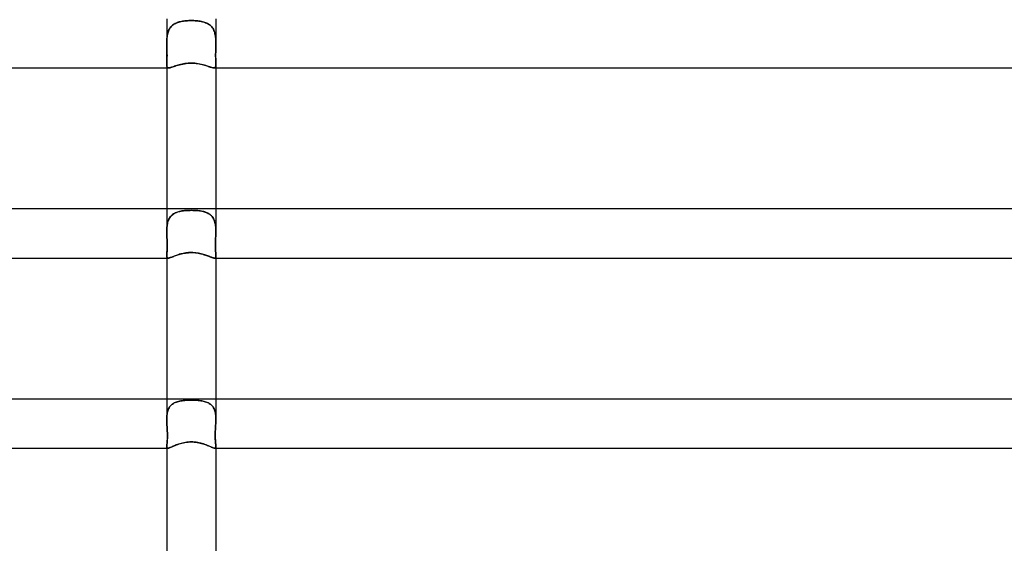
# Model space of a CAD drawing. Header units: millimetres. Extents: x -485 to 485, y -2 to 310.
# Tile 50 of 82: x -14 to 66, y 225 to 267. Entities that reach past the tile are written whole.
import ezdxf

# ---------------------------------------------------------------- set-up
doc = ezdxf.new("R2010")
doc.units = ezdxf.units.MM
doc.layers.add('HIDDEN', color=7, linetype='Continuous')
doc.layers.add('THICK', color=7, linetype='Continuous')

msp = doc.modelspace()

# ---------------------------------------------------------------- linework, layer by layer
at = {"layer": 'HIDDEN'}
for p, q in [((-2, 267.5), (-2, 265.512)), ((2, 267.5), (2, 265.512)), ((-1.796, 266.658), (-1.835, 266.58)), ((-1.812, 266.628), (-1.77, 266.703)), ((-1.752, 266.732), (-1.796, 266.658)), ((-1.77, 266.703), (-1.724, 266.773)), ((-1.703, 266.801), (-1.752, 266.732)), ((-1.724, 266.773), (-1.673, 266.84)), ((-1.65, 266.865), (-1.703, 266.801)), ((-1.673, 266.84), (-1.617, 266.901)), ((-1.593, 266.925), (-1.65, 266.865)), ((-1.617, 266.901), (-1.555, 266.959)), ((-1.531, 266.979), (-1.593, 266.925)), ((-1.555, 266.959), (-1.489, 267.012)), ((-1.465, 267.03), (-1.531, 266.979)), ((-1.489, 267.012), (-1.419, 267.06)), ((-1.395, 267.075), (-1.465, 267.03)), ((-1.419, 267.06), (-1.345, 267.104)), ((-1.321, 267.117), (-1.395, 267.075)), ((-1.345, 267.104), (-1.266, 267.144)), ((-1.243, 267.154), (-1.321, 267.117)), ((-1.266, 267.144), (-1.184, 267.179)), ((-1.163, 267.187), (-1.243, 267.154)), ((-1.184, 267.179), (-1.098, 267.211)), ((-1.08, 267.217), (-1.163, 267.187)), ((-1.098, 267.211), (-1.009, 267.238)), ((-0.994, 267.243), (-1.08, 267.217)), ((-1.009, 267.238), (-0.917, 267.263)), ((-0.905, 267.266), (-0.994, 267.243)), ((-0.917, 267.263), (-0.823, 267.284)), ((-0.814, 267.286), (-0.905, 267.266)), ((-0.823, 267.284), (-0.726, 267.302)), ((-0.721, 267.303), (-0.814, 267.286)), ((-0.726, 267.302), (-0.626, 267.317)), ((-0.625, 267.317), (-0.721, 267.303)), ((-0.626, 267.317), (-0.525, 267.329)), ((-0.526, 267.329), (-0.625, 267.317)), ((-0.425, 267.339), (-0.526, 267.329)), ((-0.525, 267.329), (-0.421, 267.34)), ((-0.322, 267.347), (-0.425, 267.339)), ((-0.421, 267.34), (-0.317, 267.347)), ((-0.216, 267.352), (-0.322, 267.347)), ((-0.317, 267.347), (-0.212, 267.353)), ((-0.109, 267.356), (-0.216, 267.352)), ((-0.212, 267.353), (-0.106, 267.356)), ((0, 267.357), (-0.109, 267.356)), ((-0.106, 267.356), (0, 267.357)), ((0.106, 267.356), (0, 267.357)), ((0, 267.357), (0.109, 267.356)), ((0.212, 267.353), (0.106, 267.356)), ((0.109, 267.356), (0.216, 267.352)), ((0.317, 267.347), (0.212, 267.353)), ((0.216, 267.352), (0.322, 267.347)), ((0.421, 267.34), (0.317, 267.347)), ((0.322, 267.347), (0.425, 267.339)), ((0.525, 267.329), (0.421, 267.34)), ((0.425, 267.339), (0.526, 267.329)), ((0.626, 267.317), (0.525, 267.329)), ((0.526, 267.329), (0.625, 267.317)), ((0.625, 267.317), (0.721, 267.303)), ((0.726, 267.302), (0.626, 267.317)), ((0.721, 267.303), (0.814, 267.286)), ((0.823, 267.284), (0.726, 267.302)), ((0.814, 267.286), (0.905, 267.266)), ((0.917, 267.263), (0.823, 267.284)), ((0.905, 267.266), (0.994, 267.243)), ((1.009, 267.238), (0.917, 267.263)), ((0.994, 267.243), (1.08, 267.217)), ((1.098, 267.211), (1.009, 267.238)), ((1.08, 267.217), (1.163, 267.187)), ((1.184, 267.179), (1.098, 267.211)), ((1.163, 267.187), (1.243, 267.154)), ((1.266, 267.144), (1.184, 267.179)), ((1.243, 267.154), (1.321, 267.117)), ((1.345, 267.104), (1.266, 267.144)), ((1.321, 267.117), (1.395, 267.075)), ((1.419, 267.06), (1.345, 267.104)), ((1.395, 267.075), (1.465, 267.03)), ((1.489, 267.012), (1.419, 267.06)), ((1.465, 267.03), (1.531, 266.979)), ((1.555, 266.959), (1.489, 267.012)), ((1.531, 266.979), (1.593, 266.925)), ((1.617, 266.901), (1.555, 266.959)), ((1.593, 266.925), (1.65, 266.865)), ((1.673, 266.84), (1.617, 266.901)), ((1.65, 266.865), (1.703, 266.801)), ((1.724, 266.773), (1.673, 266.84)), ((1.703, 266.801), (1.752, 266.732)), ((1.77, 266.703), (1.724, 266.773)), ((1.752, 266.732), (1.796, 266.658)), ((1.812, 266.628), (1.77, 266.703)), ((1.796, 266.658), (1.835, 266.58)), ((-1.993, 265.811), (-1.987, 265.909)), ((-1.985, 265.933), (-1.992, 265.83)), ((-1.987, 265.909), (-1.978, 266.007)), ((-1.975, 266.033), (-1.985, 265.933)), ((-1.978, 266.007), (-1.966, 266.103)), ((-1.962, 266.132), (-1.975, 266.033)), ((-1.966, 266.103), (-1.95, 266.197)), ((-1.945, 266.228), (-1.962, 266.132)), ((-1.95, 266.197), (-1.931, 266.289)), ((-1.924, 266.321), (-1.945, 266.228)), ((-1.931, 266.289), (-1.908, 266.379)), ((-1.898, 266.411), (-1.924, 266.321)), ((-1.908, 266.379), (-1.881, 266.465)), ((-1.869, 266.498), (-1.898, 266.411)), ((-1.881, 266.465), (-1.848, 266.549)), ((-1.835, 266.58), (-1.869, 266.498)), ((-1.848, 266.549), (-1.812, 266.628)), ((1.848, 266.549), (1.812, 266.628)), ((1.835, 266.58), (1.869, 266.498)), ((1.881, 266.465), (1.848, 266.549)), ((1.869, 266.498), (1.898, 266.411)), ((1.908, 266.379), (1.881, 266.465)), ((1.898, 266.411), (1.924, 266.321)), ((1.931, 266.289), (1.908, 266.379)), ((1.924, 266.321), (1.945, 266.228)), ((1.95, 266.197), (1.931, 266.289)), ((1.945, 266.228), (1.962, 266.132)), ((1.966, 266.103), (1.95, 266.197)), ((1.962, 266.132), (1.975, 266.033)), ((1.978, 266.007), (1.966, 266.103)), ((1.975, 266.033), (1.985, 265.933)), ((1.987, 265.909), (1.978, 266.007)), ((1.985, 265.933), (1.992, 265.83)), ((1.993, 265.811), (1.987, 265.909)), ((-1.999, 265.619), (-2, 265.512)), ((-2, 265.512), (-1.999, 265.612)), ((-2, 265.51), (-2, 265.512)), ((-2, 265.512), (-2, 265.51)), ((-2, 265.508), (-2, 265.51)), ((-2, 265.51), (-2, 265.508)), ((-2, 265.506), (-2, 265.508)), ((-2, 265.508), (-2, 265.506)), ((-2, 265.504), (-2, 265.506)), ((-2, 265.506), (-2, 265.504)), ((-2, 265.502), (-2, 265.504)), ((-2, 265.504), (-2, 265.502)), ((-2, 265.5), (-2, 265.502)), ((-2, 265.502), (-2, 265.5)), ((-1.999, 265.378), (-2, 265.5)), ((-2, 265.5), (-1.999, 265.357)), ((-1.997, 265.725), (-1.999, 265.619)), ((-1.999, 265.612), (-1.997, 265.712)), ((-1.997, 265.256), (-1.999, 265.378)), ((-1.999, 265.357), (-1.996, 265.212)), ((-1.992, 265.83), (-1.997, 265.725)), ((-1.997, 265.712), (-1.993, 265.811)), ((-1.994, 265.133), (-1.997, 265.256)), ((-1.996, 265.212), (-1.992, 265.067)), ((-1.991, 265.01), (-1.994, 265.133)), ((-1.992, 265.067), (-1.989, 264.924)), ((1.992, 265.067), (1.989, 264.924)), ((1.991, 265.01), (1.994, 265.133)), ((1.992, 265.83), (1.997, 265.725)), ((1.996, 265.212), (1.992, 265.067)), ((1.997, 265.712), (1.993, 265.811)), ((1.994, 265.133), (1.997, 265.256)), ((1.999, 265.357), (1.996, 265.212)), ((1.997, 265.725), (1.999, 265.619)), ((1.999, 265.612), (1.997, 265.712)), ((1.997, 265.256), (1.999, 265.378)), ((1.999, 265.619), (2, 265.512)), ((2, 265.512), (1.999, 265.612)), ((1.999, 265.378), (2, 265.5)), ((2, 265.5), (1.999, 265.357)), ((2, 265.51), (2, 265.512)), ((2, 265.512), (2, 265.51)), ((2, 265.508), (2, 265.51)), ((2, 265.51), (2, 265.508)), ((2, 265.506), (2, 265.508)), ((2, 265.508), (2, 265.506)), ((2, 265.504), (2, 265.506)), ((2, 265.506), (2, 265.504)), ((2, 265.502), (2, 265.504)), ((2, 265.504), (2, 265.502)), ((2, 265.5), (2, 265.502)), ((2, 265.502), (2, 265.5)), ((-1.988, 264.888), (-1.991, 265.01)), ((-1.986, 264.266), (-1.99, 264.155)), ((-1.989, 264.924), (-1.986, 264.783)), ((-1.986, 264.766), (-1.988, 264.888)), ((-1.988, 264.212), (-1.986, 264.313)), ((-1.986, 264.783), (-1.984, 264.647)), ((-1.984, 264.647), (-1.986, 264.766)), ((-1.986, 264.313), (-1.984, 264.42)), ((-1.984, 264.387), (-1.986, 264.266)), ((-1.984, 264.531), (-1.984, 264.647)), ((-1.984, 264.647), (-1.983, 264.514)), ((-1.984, 264.42), (-1.984, 264.531)), ((-1.983, 264.514), (-1.984, 264.387)), ((1.984, 264.647), (1.983, 264.514)), ((1.983, 264.514), (1.984, 264.387)), ((1.986, 264.783), (1.984, 264.647)), ((1.984, 264.647), (1.986, 264.766)), ((1.984, 264.531), (1.984, 264.647)), ((1.984, 264.42), (1.984, 264.531)), ((1.986, 264.313), (1.984, 264.42)), ((1.984, 264.387), (1.986, 264.266)), ((1.989, 264.924), (1.986, 264.783)), ((1.986, 264.766), (1.988, 264.888)), ((1.988, 264.212), (1.986, 264.313)), ((1.986, 264.266), (1.99, 264.155)), ((1.988, 264.888), (1.991, 265.01)), ((-1.999, 263.872), (-2, 263.795)), ((-2, 263.795), (-1.999, 263.865)), ((-1.999, 263.726), (-2, 263.795)), ((-2, 263.795), (-1.998, 263.718)), ((-2, 263.795), (-2, 263.5)), ((-1.997, 263.957), (-1.999, 263.872)), ((-1.999, 263.865), (-1.997, 263.942)), ((-1.994, 263.665), (-1.999, 263.726)), ((-1.998, 263.718), (-1.992, 263.652)), ((-1.993, 264.052), (-1.997, 263.957)), ((-1.997, 263.942), (-1.994, 264.026)), ((-1.994, 264.026), (-1.991, 264.116)), ((-1.985, 263.614), (-1.994, 263.665)), ((-1.99, 264.155), (-1.993, 264.052)), ((-1.992, 263.652), (-1.98, 263.597)), ((-1.991, 264.116), (-1.988, 264.212)), ((-1.971, 263.572), (-1.985, 263.614)), ((-1.98, 263.597), (-1.961, 263.554)), ((-1.951, 263.54), (-1.971, 263.572)), ((-1.961, 263.554), (-1.933, 263.524)), ((-1.923, 263.518), (-1.951, 263.54)), ((-1.933, 263.524), (-1.895, 263.506)), ((-1.888, 263.504), (-1.923, 263.518)), ((-1.895, 263.506), (-1.846, 263.5)), ((-1.846, 263.5), (-1.888, 263.504)), ((-1.846, 263.5), (-1.795, 263.504)), ((-1.795, 263.504), (-1.735, 263.515)), ((-1.735, 263.515), (-1.666, 263.533)), ((-1.666, 263.533), (-1.589, 263.557)), ((-1.589, 263.557), (-1.502, 263.585)), ((-1.502, 263.585), (-1.408, 263.617)), ((-1.408, 263.617), (-1.306, 263.651)), ((-1.306, 263.651), (-1.196, 263.687)), ((-1.196, 263.687), (-1.081, 263.722)), ((-1.081, 263.722), (-0.959, 263.756)), ((-0.959, 263.756), (-0.833, 263.787)), ((-0.833, 263.787), (-0.702, 263.816)), ((-0.702, 263.816), (-0.566, 263.841)), ((-0.566, 263.841), (-0.428, 263.861)), ((-0.428, 263.861), (-0.287, 263.875)), ((-0.287, 263.875), (-0.144, 263.885)), ((-0.144, 263.885), (0, 263.888)), ((0, 263.888), (0.133, 263.885)), ((0.133, 263.885), (0.265, 263.877)), ((0.265, 263.877), (0.394, 263.865)), ((0.394, 263.865), (0.52, 263.848)), ((0.52, 263.848), (0.642, 263.827)), ((0.642, 263.827), (0.759, 263.804)), ((0.759, 263.804), (0.873, 263.778)), ((0.873, 263.778), (0.982, 263.749)), ((0.982, 263.749), (1.087, 263.72)), ((1.087, 263.72), (1.189, 263.689)), ((1.189, 263.689), (1.285, 263.658)), ((1.285, 263.658), (1.377, 263.628)), ((1.377, 263.628), (1.464, 263.598)), ((1.464, 263.598), (1.544, 263.571)), ((1.544, 263.571), (1.618, 263.548)), ((1.618, 263.548), (1.685, 263.528)), ((1.685, 263.528), (1.745, 263.513)), ((1.745, 263.513), (1.799, 263.503)), ((1.799, 263.503), (1.846, 263.5)), ((1.895, 263.506), (1.846, 263.5)), ((1.846, 263.5), (1.888, 263.504)), ((1.888, 263.504), (1.923, 263.518)), ((1.933, 263.524), (1.895, 263.506)), ((1.923, 263.518), (1.951, 263.54)), ((1.961, 263.554), (1.933, 263.524)), ((1.951, 263.54), (1.971, 263.572)), ((1.98, 263.597), (1.961, 263.554)), ((1.971, 263.572), (1.985, 263.614)), ((1.992, 263.652), (1.98, 263.597)), ((1.985, 263.614), (1.994, 263.665)), ((1.991, 264.116), (1.988, 264.212)), ((1.99, 264.155), (1.993, 264.052)), ((1.994, 264.026), (1.991, 264.116)), ((1.998, 263.718), (1.992, 263.652)), ((1.993, 264.052), (1.997, 263.957)), ((1.997, 263.942), (1.994, 264.026)), ((1.994, 263.665), (1.999, 263.726)), ((1.997, 263.957), (1.999, 263.872)), ((1.999, 263.865), (1.997, 263.942)), ((2, 263.795), (1.998, 263.718)), ((1.999, 263.872), (2, 263.795)), ((2, 263.795), (1.999, 263.865)), ((1.999, 263.726), (2, 263.795)), ((2, 263.795), (2, 263.5)), ((-2, 252), (-2, 250.195)), ((-1.651, 251.437), (-1.706, 251.374)), ((-1.695, 251.387), (-1.638, 251.45)), ((-1.591, 251.495), (-1.651, 251.437)), ((-1.638, 251.45), (-1.576, 251.508)), ((-1.526, 251.548), (-1.591, 251.495)), ((-1.576, 251.508), (-1.509, 251.561)), ((-1.456, 251.597), (-1.526, 251.548)), ((-1.509, 251.561), (-1.437, 251.609)), ((-1.382, 251.641), (-1.456, 251.597)), ((-1.437, 251.609), (-1.361, 251.652)), ((-1.304, 251.68), (-1.382, 251.641)), ((-1.361, 251.652), (-1.281, 251.691)), ((-1.222, 251.715), (-1.304, 251.68)), ((-1.281, 251.691), (-1.198, 251.725)), ((-1.137, 251.747), (-1.222, 251.715)), ((-1.198, 251.725), (-1.11, 251.755)), ((-1.048, 251.774), (-1.137, 251.747)), ((-1.11, 251.755), (-1.02, 251.782)), ((-0.956, 251.798), (-1.048, 251.774)), ((-1.02, 251.782), (-0.926, 251.805)), ((-0.862, 251.818), (-0.956, 251.798)), ((-0.926, 251.805), (-0.83, 251.824)), ((-0.765, 251.836), (-0.862, 251.818)), ((-0.83, 251.824), (-0.732, 251.841)), ((-0.665, 251.851), (-0.765, 251.836)), ((-0.732, 251.841), (-0.632, 251.855)), ((-0.561, 251.863), (-0.665, 251.851)), ((-0.632, 251.855), (-0.529, 251.866)), ((-0.454, 251.873), (-0.561, 251.863)), ((-0.529, 251.866), (-0.425, 251.875)), ((-0.345, 251.881), (-0.454, 251.873)), ((-0.425, 251.875), (-0.32, 251.882)), ((-0.232, 251.887), (-0.345, 251.881)), ((-0.32, 251.882), (-0.214, 251.887)), ((-0.117, 251.89), (-0.232, 251.887)), ((-0.214, 251.887), (-0.107, 251.89)), ((0, 251.891), (-0.117, 251.89)), ((-0.107, 251.89), (0, 251.891)), ((0.107, 251.89), (0, 251.891)), ((0, 251.891), (0.117, 251.89)), ((0.214, 251.887), (0.107, 251.89)), ((0.117, 251.89), (0.232, 251.887)), ((0.32, 251.882), (0.214, 251.887)), ((0.232, 251.887), (0.345, 251.881)), ((0.425, 251.875), (0.32, 251.882)), ((0.345, 251.881), (0.454, 251.873)), ((0.529, 251.866), (0.425, 251.875)), ((0.454, 251.873), (0.561, 251.863)), ((0.632, 251.855), (0.529, 251.866)), ((0.561, 251.863), (0.664, 251.851)), ((0.732, 251.841), (0.632, 251.855)), ((0.664, 251.851), (0.765, 251.836)), ((0.83, 251.824), (0.732, 251.841)), ((0.765, 251.836), (0.862, 251.818)), ((0.926, 251.805), (0.83, 251.824)), ((0.862, 251.818), (0.956, 251.798)), ((1.02, 251.782), (0.926, 251.805)), ((0.956, 251.798), (1.048, 251.774)), ((1.11, 251.755), (1.02, 251.782)), ((1.048, 251.774), (1.137, 251.747)), ((1.198, 251.725), (1.11, 251.755)), ((1.137, 251.747), (1.222, 251.716)), ((1.281, 251.691), (1.198, 251.725)), ((1.222, 251.716), (1.304, 251.68)), ((1.361, 251.652), (1.281, 251.691)), ((1.304, 251.68), (1.382, 251.641)), ((1.437, 251.609), (1.361, 251.652)), ((1.382, 251.641), (1.456, 251.597)), ((1.509, 251.561), (1.437, 251.609)), ((1.456, 251.597), (1.526, 251.548)), ((1.576, 251.508), (1.509, 251.561)), ((1.526, 251.548), (1.591, 251.495)), ((1.638, 251.45), (1.576, 251.508)), ((1.591, 251.495), (1.651, 251.437)), ((1.695, 251.387), (1.638, 251.45)), ((1.651, 251.437), (1.706, 251.374)), ((2, 252), (2, 250.195)), ((-1.981, 250.608), (-1.99, 250.508)), ((-1.989, 250.514), (-1.98, 250.616)), ((-1.969, 250.707), (-1.981, 250.608)), ((-1.98, 250.616), (-1.967, 250.716)), ((-1.952, 250.803), (-1.969, 250.707)), ((-1.967, 250.716), (-1.95, 250.813)), ((-1.932, 250.896), (-1.952, 250.803)), ((-1.95, 250.813), (-1.929, 250.908)), ((-1.907, 250.986), (-1.932, 250.896)), ((-1.929, 250.908), (-1.903, 250.999)), ((-1.877, 251.072), (-1.907, 250.986)), ((-1.903, 250.999), (-1.872, 251.085)), ((-1.842, 251.154), (-1.877, 251.072)), ((-1.872, 251.085), (-1.836, 251.168)), ((-1.802, 251.232), (-1.842, 251.154)), ((-1.836, 251.168), (-1.794, 251.245)), ((-1.757, 251.305), (-1.802, 251.232)), ((-1.794, 251.245), (-1.747, 251.319)), ((-1.706, 251.374), (-1.757, 251.305)), ((-1.747, 251.319), (-1.695, 251.387)), ((1.747, 251.319), (1.695, 251.387)), ((1.706, 251.374), (1.757, 251.305)), ((1.794, 251.245), (1.747, 251.319)), ((1.757, 251.305), (1.802, 251.232)), ((1.836, 251.168), (1.794, 251.245)), ((1.802, 251.232), (1.842, 251.154)), ((1.872, 251.085), (1.836, 251.168)), ((1.842, 251.154), (1.877, 251.073)), ((1.903, 250.999), (1.872, 251.085)), ((1.877, 251.073), (1.907, 250.987)), ((1.929, 250.908), (1.903, 250.999)), ((1.907, 250.987), (1.932, 250.896)), ((1.95, 250.813), (1.929, 250.908)), ((1.932, 250.896), (1.952, 250.803)), ((1.967, 250.716), (1.95, 250.813)), ((1.952, 250.803), (1.969, 250.707)), ((1.98, 250.616), (1.967, 250.716)), ((1.969, 250.707), (1.981, 250.609)), ((1.989, 250.514), (1.98, 250.616)), ((1.981, 250.609), (1.99, 250.508)), ((-2, 250.195), (-1.999, 250.303)), ((-1.999, 250.301), (-2, 250.195)), ((-2, 250.163), (-2, 250.195)), ((-2, 250.195), (-2, 250.163)), ((-2, 250.131), (-2, 250.163)), ((-2, 250.163), (-2, 250.13)), ((-1.999, 250.098), (-2, 250.131)), ((-2, 250.13), (-1.999, 250.098)), ((-1.999, 250.303), (-1.996, 250.409)), ((-1.996, 250.405), (-1.999, 250.301)), ((-1.999, 250.065), (-1.999, 250.098)), ((-1.999, 250.098), (-1.999, 250.065)), ((-1.998, 250.033), (-1.999, 250.065)), ((-1.999, 250.065), (-1.998, 250.033)), ((-1.997, 250), (-1.998, 250.033)), ((-1.998, 250.033), (-1.997, 250)), ((-1.994, 249.881), (-1.997, 250)), ((-1.997, 250), (-1.994, 249.882)), ((-1.996, 250.409), (-1.989, 250.514)), ((-1.99, 250.508), (-1.996, 250.405)), ((-1.994, 249.882), (-1.989, 249.763)), ((-1.989, 249.761), (-1.994, 249.881)), ((1.996, 250.409), (1.989, 250.514)), ((1.994, 249.882), (1.989, 249.763)), ((1.989, 249.761), (1.994, 249.881)), ((1.99, 250.508), (1.996, 250.405)), ((1.994, 249.881), (1.997, 250)), ((1.997, 250), (1.994, 249.882)), ((1.999, 250.303), (1.996, 250.409)), ((1.996, 250.405), (1.999, 250.301)), ((1.997, 250), (1.998, 250.033)), ((1.998, 250.033), (1.997, 250)), ((1.998, 250.033), (1.999, 250.065)), ((1.999, 250.065), (1.998, 250.033)), ((2, 250.195), (1.999, 250.303)), ((1.999, 250.301), (2, 250.195)), ((1.999, 250.098), (2, 250.131)), ((2, 250.131), (1.999, 250.098)), ((1.999, 250.065), (1.999, 250.098)), ((1.999, 250.098), (1.999, 250.065)), ((2, 250.163), (2, 250.195)), ((2, 250.195), (2, 250.163)), ((2, 250.131), (2, 250.163)), ((2, 250.163), (2, 250.131)), ((-1.989, 249.763), (-1.985, 249.644)), ((-1.984, 249.641), (-1.989, 249.761)), ((-1.985, 249.644), (-1.98, 249.525)), ((-1.98, 249.522), (-1.984, 249.641)), ((-1.98, 249.525), (-1.976, 249.406)), ((-1.976, 249.405), (-1.98, 249.522)), ((-1.976, 249.406), (-1.972, 249.287)), ((-1.972, 249.291), (-1.976, 249.405)), ((-1.97, 249.178), (-1.972, 249.291)), ((-1.972, 249.287), (-1.97, 249.169)), ((-1.968, 249.069), (-1.97, 249.178)), ((-1.97, 249.169), (-1.968, 249.052)), ((-1.969, 248.963), (-1.968, 249.069)), ((-1.968, 249.052), (-1.969, 248.938)), ((1.968, 249.069), (1.97, 249.178)), ((1.97, 249.169), (1.968, 249.052)), ((1.969, 248.963), (1.968, 249.069)), ((1.968, 249.052), (1.969, 248.938)), ((1.97, 249.178), (1.972, 249.291)), ((1.972, 249.287), (1.97, 249.169)), ((1.976, 249.406), (1.972, 249.287)), ((1.972, 249.291), (1.976, 249.405)), ((1.98, 249.525), (1.976, 249.406)), ((1.976, 249.405), (1.98, 249.522)), ((1.985, 249.644), (1.98, 249.525)), ((1.98, 249.522), (1.984, 249.641)), ((1.984, 249.641), (1.989, 249.761)), ((1.989, 249.763), (1.985, 249.644)), ((-1.999, 248.262), (-2, 248.207)), ((-2, 248.207), (-1.999, 248.258)), ((-1.999, 248.158), (-2, 248.207)), ((-2, 248.207), (-1.998, 248.152)), ((-2, 248.207), (-2, 248)), ((-1.996, 248.323), (-1.999, 248.262)), ((-1.999, 248.258), (-1.997, 248.313)), ((-1.997, 248.313), (-1.993, 248.375)), ((-1.992, 248.391), (-1.996, 248.323)), ((-1.993, 248.375), (-1.989, 248.442)), ((-1.988, 248.465), (-1.992, 248.391)), ((-1.989, 248.442), (-1.985, 248.514)), ((-1.983, 248.546), (-1.988, 248.465)), ((-1.985, 248.514), (-1.98, 248.592)), ((-1.978, 248.634), (-1.983, 248.546)), ((-1.98, 248.592), (-1.976, 248.676)), ((-1.974, 248.728), (-1.978, 248.634)), ((-1.976, 248.676), (-1.973, 248.766)), ((-1.971, 248.83), (-1.974, 248.728)), ((-1.973, 248.766), (-1.97, 248.862)), ((-1.969, 248.938), (-1.971, 248.83)), ((-1.97, 248.862), (-1.969, 248.963)), ((-1.359, 248.171), (-1.275, 248.202)), ((-1.275, 248.202), (-1.187, 248.233)), ((-1.187, 248.233), (-1.096, 248.263)), ((-1.096, 248.263), (-1.001, 248.293)), ((-1.001, 248.293), (-0.903, 248.321)), ((-0.903, 248.321), (-0.802, 248.347)), ((-0.802, 248.347), (-0.697, 248.371)), ((-0.697, 248.371), (-0.589, 248.393)), ((-0.589, 248.393), (-0.477, 248.412)), ((-0.477, 248.412), (-0.362, 248.427)), ((-0.362, 248.427), (-0.243, 248.438)), ((-0.243, 248.438), (-0.122, 248.445)), ((-0.122, 248.445), (0, 248.448)), ((0, 248.448), (0.112, 248.446)), ((0.112, 248.446), (0.224, 248.44)), ((0.224, 248.44), (0.335, 248.43)), ((0.335, 248.43), (0.445, 248.416)), ((0.445, 248.416), (0.553, 248.4)), ((0.553, 248.4), (0.66, 248.379)), ((0.66, 248.379), (0.764, 248.356)), ((0.764, 248.356), (0.865, 248.331)), ((0.865, 248.331), (0.963, 248.304)), ((0.963, 248.304), (1.057, 248.276)), ((1.057, 248.276), (1.147, 248.246)), ((1.147, 248.246), (1.233, 248.217)), ((1.233, 248.217), (1.315, 248.187)), ((1.315, 248.187), (1.393, 248.158)), ((1.97, 248.862), (1.969, 248.963)), ((1.969, 248.938), (1.971, 248.83)), ((1.973, 248.766), (1.97, 248.862)), ((1.971, 248.83), (1.974, 248.728)), ((1.976, 248.676), (1.973, 248.766)), ((1.974, 248.728), (1.978, 248.634)), ((1.98, 248.592), (1.976, 248.676)), ((1.978, 248.634), (1.983, 248.546)), ((1.985, 248.514), (1.98, 248.592)), ((1.983, 248.546), (1.988, 248.465)), ((1.989, 248.442), (1.985, 248.514)), ((1.988, 248.465), (1.992, 248.391)), ((1.993, 248.375), (1.989, 248.442)), ((1.992, 248.391), (1.996, 248.323)), ((1.997, 248.313), (1.993, 248.375)), ((1.996, 248.323), (1.999, 248.262)), ((1.999, 248.258), (1.997, 248.313)), ((2, 248.207), (1.998, 248.152)), ((1.999, 248.262), (2, 248.207)), ((2, 248.207), (1.999, 248.258)), ((1.999, 248.158), (2, 248.207)), ((2, 248.207), (2, 248)), ((-1.995, 248.116), (-1.999, 248.158)), ((-1.998, 248.152), (-1.993, 248.105)), ((-1.987, 248.08), (-1.995, 248.116)), ((-1.993, 248.105), (-1.983, 248.067)), ((-1.976, 248.051), (-1.987, 248.08)), ((-1.983, 248.067), (-1.968, 248.037)), ((-1.961, 248.028), (-1.976, 248.051)), ((-1.968, 248.037), (-1.947, 248.016)), ((-1.94, 248.013), (-1.961, 248.028)), ((-1.947, 248.016), (-1.918, 248.004)), ((-1.914, 248.003), (-1.94, 248.013)), ((-1.918, 248.004), (-1.883, 248)), ((-1.883, 248), (-1.914, 248.003)), ((-1.883, 248), (-1.847, 248.003)), ((-1.847, 248.003), (-1.806, 248.011)), ((-1.806, 248.011), (-1.758, 248.023)), ((-1.758, 248.023), (-1.705, 248.04)), ((-1.705, 248.04), (-1.646, 248.061)), ((-1.646, 248.061), (-1.582, 248.086)), ((-1.582, 248.086), (-1.513, 248.112)), ((-1.513, 248.112), (-1.438, 248.141)), ((-1.438, 248.141), (-1.359, 248.171)), ((1.393, 248.158), (1.467, 248.13)), ((1.467, 248.13), (1.536, 248.103)), ((1.536, 248.103), (1.601, 248.078)), ((1.601, 248.078), (1.661, 248.056)), ((1.661, 248.056), (1.716, 248.037)), ((1.716, 248.037), (1.766, 248.021)), ((1.766, 248.021), (1.81, 248.01)), ((1.81, 248.01), (1.849, 248.002)), ((1.849, 248.002), (1.883, 248)), ((1.918, 248.004), (1.883, 248)), ((1.883, 248), (1.914, 248.003)), ((1.914, 248.003), (1.94, 248.013)), ((1.947, 248.016), (1.918, 248.004)), ((1.94, 248.013), (1.961, 248.028)), ((1.968, 248.037), (1.947, 248.016)), ((1.961, 248.028), (1.976, 248.051)), ((1.983, 248.067), (1.968, 248.037)), ((1.976, 248.051), (1.987, 248.08)), ((1.993, 248.105), (1.983, 248.067)), ((1.987, 248.08), (1.995, 248.116)), ((1.998, 248.152), (1.993, 248.105)), ((1.995, 248.116), (1.999, 248.158)), ((-2, 236.5), (-2, 234.855)), ((-1.534, 236.103), (-1.462, 236.15)), ((-1.464, 236.149), (-1.534, 236.103)), ((-1.389, 236.191), (-1.464, 236.149)), ((-1.462, 236.15), (-1.386, 236.192)), ((-1.31, 236.228), (-1.389, 236.191)), ((-1.386, 236.192), (-1.306, 236.23)), ((-1.228, 236.261), (-1.31, 236.228)), ((-1.306, 236.23), (-1.222, 236.263)), ((-1.142, 236.29), (-1.228, 236.261)), ((-1.222, 236.263), (-1.134, 236.293)), ((-1.052, 236.316), (-1.142, 236.29)), ((-1.134, 236.293), (-1.042, 236.318)), ((-0.96, 236.337), (-1.052, 236.316)), ((-1.042, 236.318), (-0.948, 236.34)), ((-0.865, 236.356), (-0.96, 236.337)), ((-0.948, 236.34), (-0.85, 236.359)), ((-0.768, 236.372), (-0.865, 236.356)), ((-0.85, 236.359), (-0.75, 236.375)), ((-0.667, 236.385), (-0.768, 236.372)), ((-0.75, 236.375), (-0.647, 236.388)), ((-0.563, 236.396), (-0.667, 236.385)), ((-0.647, 236.388), (-0.542, 236.398)), ((-0.456, 236.405), (-0.563, 236.396)), ((-0.542, 236.398), (-0.436, 236.407)), ((-0.346, 236.412), (-0.456, 236.405)), ((-0.436, 236.407), (-0.328, 236.413)), ((-0.233, 236.417), (-0.346, 236.412)), ((-0.328, 236.413), (-0.22, 236.418)), ((-0.118, 236.42), (-0.233, 236.417)), ((-0.22, 236.418), (-0.11, 236.42)), ((0, 236.421), (-0.118, 236.42)), ((-0.11, 236.42), (0, 236.421)), ((0.11, 236.42), (0, 236.421)), ((0, 236.421), (0.118, 236.42)), ((0.22, 236.418), (0.11, 236.42)), ((0.118, 236.42), (0.233, 236.417)), ((0.328, 236.413), (0.22, 236.418)), ((0.233, 236.417), (0.346, 236.412)), ((0.436, 236.407), (0.328, 236.413)), ((0.346, 236.412), (0.456, 236.405)), ((0.542, 236.398), (0.436, 236.407)), ((0.456, 236.405), (0.563, 236.396)), ((0.647, 236.388), (0.542, 236.398)), ((0.563, 236.396), (0.667, 236.385)), ((0.75, 236.375), (0.647, 236.388)), ((0.667, 236.385), (0.768, 236.372)), ((0.85, 236.359), (0.75, 236.375)), ((0.768, 236.372), (0.865, 236.356)), ((0.948, 236.34), (0.85, 236.359)), ((0.865, 236.356), (0.96, 236.337)), ((1.042, 236.318), (0.948, 236.34)), ((0.96, 236.337), (1.052, 236.316)), ((1.134, 236.293), (1.042, 236.318)), ((1.052, 236.316), (1.142, 236.29)), ((1.222, 236.263), (1.134, 236.293)), ((1.142, 236.29), (1.228, 236.261)), ((1.306, 236.23), (1.222, 236.263)), ((1.228, 236.261), (1.31, 236.228)), ((1.386, 236.192), (1.306, 236.23)), ((1.31, 236.228), (1.389, 236.191)), ((1.462, 236.15), (1.386, 236.192)), ((1.389, 236.191), (1.464, 236.149)), ((1.534, 236.103), (1.462, 236.15)), ((1.464, 236.149), (1.534, 236.103)), ((2, 236.5), (2, 234.855)), ((-1.977, 235.264), (-1.962, 235.361)), ((-1.961, 235.365), (-1.976, 235.268)), ((-1.962, 235.361), (-1.942, 235.455)), ((-1.941, 235.459), (-1.961, 235.365)), ((-1.942, 235.455), (-1.918, 235.545)), ((-1.917, 235.55), (-1.941, 235.459)), ((-1.918, 235.545), (-1.889, 235.632)), ((-1.887, 235.636), (-1.917, 235.55)), ((-1.889, 235.632), (-1.854, 235.714)), ((-1.853, 235.717), (-1.887, 235.636)), ((-1.854, 235.714), (-1.814, 235.791)), ((-1.813, 235.794), (-1.853, 235.717)), ((-1.814, 235.791), (-1.769, 235.864)), ((-1.767, 235.866), (-1.813, 235.794)), ((-1.769, 235.864), (-1.718, 235.931)), ((-1.716, 235.934), (-1.767, 235.866)), ((-1.718, 235.931), (-1.662, 235.993)), ((-1.66, 235.995), (-1.716, 235.934)), ((-1.662, 235.993), (-1.6, 236.051)), ((-1.6, 236.051), (-1.66, 235.995)), ((-1.6, 236.051), (-1.534, 236.103)), ((-1.534, 236.103), (-1.6, 236.051)), ((1.6, 236.051), (1.534, 236.103)), ((1.534, 236.103), (1.6, 236.051)), ((1.662, 235.993), (1.6, 236.051)), ((1.6, 236.051), (1.66, 235.995)), ((1.66, 235.995), (1.716, 235.934)), ((1.718, 235.931), (1.662, 235.993)), ((1.716, 235.934), (1.767, 235.866)), ((1.769, 235.864), (1.718, 235.931)), ((1.767, 235.866), (1.813, 235.794)), ((1.814, 235.791), (1.769, 235.864)), ((1.813, 235.794), (1.853, 235.717)), ((1.854, 235.714), (1.814, 235.791)), ((1.853, 235.717), (1.887, 235.636)), ((1.889, 235.632), (1.854, 235.714)), ((1.887, 235.636), (1.917, 235.55)), ((1.918, 235.545), (1.889, 235.632)), ((1.917, 235.55), (1.941, 235.459)), ((1.942, 235.455), (1.918, 235.545)), ((1.941, 235.459), (1.961, 235.365)), ((1.962, 235.361), (1.942, 235.455)), ((1.961, 235.365), (1.976, 235.268)), ((1.977, 235.264), (1.962, 235.361)), ((-1.999, 234.96), (-2, 234.854)), ((-2, 234.854), (-1.999, 234.959)), ((-2, 234.796), (-2, 234.854)), ((-2, 234.854), (-2, 234.796)), ((-1.999, 234.737), (-2, 234.796)), ((-2, 234.796), (-1.999, 234.737)), ((-1.995, 235.065), (-1.999, 234.96)), ((-1.999, 234.959), (-1.995, 235.062)), ((-1.997, 234.678), (-1.999, 234.737)), ((-1.999, 234.737), (-1.997, 234.678)), ((-1.995, 234.619), (-1.997, 234.678)), ((-1.997, 234.678), (-1.995, 234.619)), ((-1.987, 235.168), (-1.995, 235.065)), ((-1.995, 235.062), (-1.988, 235.164)), ((-1.993, 234.56), (-1.995, 234.619)), ((-1.995, 234.619), (-1.993, 234.56)), ((-1.99, 234.5), (-1.993, 234.56)), ((-1.993, 234.56), (-1.99, 234.5)), ((-1.988, 235.164), (-1.977, 235.264)), ((-1.976, 235.268), (-1.987, 235.168)), ((1.976, 235.268), (1.987, 235.168)), ((1.988, 235.164), (1.977, 235.264)), ((1.987, 235.168), (1.995, 235.065)), ((1.995, 235.062), (1.988, 235.164)), ((1.99, 234.5), (1.993, 234.56)), ((1.993, 234.56), (1.99, 234.5)), ((1.993, 234.56), (1.995, 234.619)), ((1.995, 234.619), (1.993, 234.56)), ((1.995, 235.065), (1.999, 234.96)), ((1.999, 234.959), (1.995, 235.062)), ((1.995, 234.619), (1.997, 234.678)), ((1.997, 234.678), (1.995, 234.619)), ((1.997, 234.678), (1.999, 234.737)), ((1.999, 234.737), (1.997, 234.678)), ((1.999, 234.96), (2, 234.854)), ((2, 234.854), (1.999, 234.959)), ((1.999, 234.737), (2, 234.796)), ((2, 234.796), (1.999, 234.737)), ((2, 234.796), (2, 234.854)), ((2, 234.854), (2, 234.796)), ((-1.984, 234.378), (-1.99, 234.5)), ((-1.99, 234.5), (-1.984, 234.378)), ((-1.977, 234.255), (-1.984, 234.378)), ((-1.984, 234.378), (-1.977, 234.255)), ((-1.969, 234.132), (-1.977, 234.255)), ((-1.977, 234.255), (-1.969, 234.131)), ((-1.963, 234.008), (-1.969, 234.132)), ((-1.969, 234.131), (-1.963, 234.007)), ((-1.957, 233.886), (-1.963, 234.008)), ((-1.963, 234.007), (-1.957, 233.882)), ((-1.952, 233.764), (-1.957, 233.886)), ((-1.957, 233.882), (-1.952, 233.758)), ((-1.95, 233.646), (-1.952, 233.764)), ((-1.952, 233.758), (-1.949, 233.634)), ((1.952, 233.758), (1.949, 233.634)), ((1.95, 233.646), (1.952, 233.764)), ((1.952, 233.764), (1.957, 233.886)), ((1.957, 233.882), (1.952, 233.758)), ((1.957, 233.886), (1.963, 234.008)), ((1.963, 234.007), (1.957, 233.882)), ((1.963, 234.008), (1.969, 234.132)), ((1.969, 234.131), (1.963, 234.007)), ((1.969, 234.132), (1.977, 234.255)), ((1.977, 234.255), (1.969, 234.131)), ((1.977, 234.255), (1.984, 234.378)), ((1.984, 234.378), (1.977, 234.255)), ((1.984, 234.378), (1.99, 234.5)), ((1.99, 234.5), (1.984, 234.378)), ((-1.983, 232.873), (-1.976, 232.948)), ((-1.973, 232.988), (-1.98, 232.902)), ((-1.976, 232.948), (-1.969, 233.03)), ((-1.965, 233.081), (-1.973, 232.988)), ((-1.969, 233.03), (-1.962, 233.119)), ((-1.959, 233.18), (-1.965, 233.081)), ((-1.962, 233.119), (-1.956, 233.215)), ((-1.953, 233.285), (-1.959, 233.18)), ((-1.956, 233.215), (-1.952, 233.316)), ((-1.95, 233.396), (-1.953, 233.285)), ((-1.952, 233.316), (-1.95, 233.421)), ((-1.949, 233.532), (-1.95, 233.646)), ((-1.95, 233.421), (-1.949, 233.532)), ((-1.948, 233.513), (-1.95, 233.396)), ((-1.949, 233.634), (-1.948, 233.513)), ((-0.767, 232.913), (-0.645, 232.942)), ((-0.645, 232.942), (-0.52, 232.966)), ((-0.52, 232.966), (-0.392, 232.986)), ((-0.392, 232.986), (-0.262, 233.001)), ((-0.262, 233.001), (-0.131, 233.009)), ((-0.131, 233.009), (0, 233.012)), ((0, 233.012), (0.123, 233.009)), ((0.123, 233.009), (0.245, 233.002)), ((0.245, 233.002), (0.367, 232.989)), ((0.367, 232.989), (0.487, 232.972)), ((0.487, 232.972), (0.604, 232.95)), ((0.604, 232.95), (0.718, 232.925)), ((0.718, 232.925), (0.829, 232.897)), ((1.949, 233.634), (1.948, 233.513)), ((1.948, 233.513), (1.95, 233.396)), ((1.949, 233.532), (1.95, 233.646)), ((1.95, 233.421), (1.949, 233.532)), ((1.952, 233.316), (1.95, 233.421)), ((1.95, 233.396), (1.953, 233.285)), ((1.956, 233.215), (1.952, 233.316)), ((1.953, 233.285), (1.959, 233.18)), ((1.962, 233.119), (1.956, 233.215)), ((1.959, 233.18), (1.965, 233.081)), ((1.969, 233.03), (1.962, 233.119)), ((1.965, 233.081), (1.973, 232.988)), ((1.976, 232.948), (1.969, 233.03)), ((1.973, 232.988), (1.98, 232.902)), ((1.983, 232.873), (1.976, 232.948)), ((-1.998, 232.694), (-2, 232.641)), ((-2, 232.642), (-1.999, 232.689)), ((-1.998, 232.598), (-2, 232.642)), ((-2, 232.641), (-1.998, 232.598)), ((-2, 232.641), (-2, 232.5)), ((-1.999, 232.689), (-1.995, 232.743)), ((-1.994, 232.755), (-1.998, 232.694)), ((-1.993, 232.563), (-1.998, 232.598)), ((-1.998, 232.598), (-1.992, 232.563)), ((-1.995, 232.743), (-1.99, 232.805)), ((-1.988, 232.825), (-1.994, 232.755)), ((-1.982, 232.535), (-1.993, 232.563)), ((-1.992, 232.563), (-1.982, 232.535)), ((-1.99, 232.805), (-1.983, 232.873)), ((-1.98, 232.902), (-1.988, 232.825)), ((-1.966, 232.516), (-1.982, 232.535)), ((-1.982, 232.535), (-1.966, 232.516)), ((-1.944, 232.504), (-1.966, 232.516)), ((-1.966, 232.516), (-1.944, 232.504)), ((-1.915, 232.5), (-1.944, 232.504)), ((-1.944, 232.504), (-1.915, 232.5)), ((-1.915, 232.5), (-1.879, 232.504)), ((-1.879, 232.504), (-1.835, 232.515)), ((-1.835, 232.515), (-1.783, 232.532)), ((-1.783, 232.532), (-1.723, 232.556)), ((-1.723, 232.556), (-1.657, 232.584)), ((-1.657, 232.584), (-1.582, 232.616)), ((-1.582, 232.616), (-1.501, 232.652)), ((-1.501, 232.652), (-1.412, 232.69)), ((-1.412, 232.69), (-1.317, 232.729)), ((-1.317, 232.729), (-1.217, 232.769)), ((-1.217, 232.769), (-1.111, 232.808)), ((-1.111, 232.808), (-1.001, 232.846)), ((-1.001, 232.846), (-0.886, 232.881)), ((-0.886, 232.881), (-0.767, 232.913)), ((0.829, 232.897), (0.935, 232.866)), ((0.935, 232.866), (1.037, 232.834)), ((1.037, 232.834), (1.135, 232.799)), ((1.135, 232.799), (1.229, 232.764)), ((1.229, 232.764), (1.318, 232.729)), ((1.318, 232.729), (1.403, 232.694)), ((1.403, 232.694), (1.482, 232.66)), ((1.482, 232.66), (1.557, 232.627)), ((1.557, 232.627), (1.627, 232.597)), ((1.627, 232.597), (1.691, 232.569)), ((1.691, 232.569), (1.748, 232.546)), ((1.748, 232.546), (1.799, 232.526)), ((1.799, 232.526), (1.844, 232.512)), ((1.844, 232.512), (1.882, 232.503)), ((1.882, 232.503), (1.915, 232.5)), ((1.915, 232.5), (1.944, 232.504)), ((1.944, 232.504), (1.915, 232.5)), ((1.944, 232.504), (1.966, 232.516)), ((1.966, 232.516), (1.944, 232.504)), ((1.966, 232.516), (1.982, 232.535)), ((1.982, 232.535), (1.966, 232.516)), ((1.98, 232.902), (1.988, 232.825)), ((1.982, 232.535), (1.993, 232.563)), ((1.992, 232.563), (1.982, 232.535)), ((1.99, 232.805), (1.983, 232.873)), ((1.988, 232.825), (1.994, 232.755)), ((1.995, 232.743), (1.99, 232.805)), ((1.998, 232.598), (1.992, 232.563)), ((1.993, 232.563), (1.998, 232.598)), ((1.994, 232.755), (1.998, 232.694)), ((1.999, 232.689), (1.995, 232.743)), ((1.998, 232.694), (2, 232.641)), ((1.998, 232.598), (2, 232.642)), ((2, 232.641), (1.998, 232.598)), ((2, 232.642), (1.999, 232.689)), ((2, 232.641), (2, 232.5))]:
    msp.add_line(p, q, dxfattribs=at)
at = {"layer": 'THICK'}
for p, q in [((-205.52, 263.5), (-1.845, 263.5)), ((-2, 263.5), (-2, 252)), ((-1.799, 263.503), (-1.846, 263.5)), ((-1.745, 263.513), (-1.799, 263.503)), ((-1.685, 263.528), (-1.745, 263.513)), ((-1.618, 263.548), (-1.685, 263.528)), ((-1.544, 263.571), (-1.618, 263.548)), ((-1.464, 263.598), (-1.544, 263.571)), ((-1.377, 263.628), (-1.464, 263.598)), ((-1.285, 263.658), (-1.377, 263.628)), ((-1.189, 263.689), (-1.285, 263.658)), ((-1.087, 263.72), (-1.189, 263.689)), ((-0.982, 263.749), (-1.087, 263.72)), ((-0.873, 263.778), (-0.982, 263.749)), ((-0.759, 263.804), (-0.873, 263.778)), ((-0.642, 263.827), (-0.759, 263.804)), ((-0.52, 263.848), (-0.642, 263.827)), ((-0.394, 263.865), (-0.52, 263.848)), ((-0.265, 263.877), (-0.394, 263.865)), ((-0.133, 263.885), (-0.265, 263.877)), ((0, 263.888), (-0.133, 263.885)), ((0.144, 263.885), (0, 263.888)), ((0.287, 263.875), (0.144, 263.885)), ((0.428, 263.861), (0.287, 263.875)), ((0.566, 263.841), (0.428, 263.861)), ((0.702, 263.816), (0.566, 263.841)), ((0.833, 263.787), (0.702, 263.816)), ((0.959, 263.756), (0.833, 263.787)), ((1.081, 263.722), (0.959, 263.756)), ((1.196, 263.687), (1.081, 263.722)), ((1.306, 263.651), (1.196, 263.687)), ((1.408, 263.617), (1.306, 263.651)), ((1.502, 263.585), (1.408, 263.617)), ((1.589, 263.557), (1.502, 263.585)), ((1.666, 263.533), (1.589, 263.557)), ((1.735, 263.515), (1.666, 263.533)), ((1.795, 263.504), (1.735, 263.515)), ((1.846, 263.5), (1.795, 263.504)), ((1.845, 263.5), (205.52, 263.5)), ((2, 263.5), (2, 252)), ((0, 252), (-301, 252)), ((301, 252), (0, 252)), ((-1.315, 248.187), (-1.393, 248.158)), ((-1.233, 248.217), (-1.315, 248.187)), ((-1.147, 248.246), (-1.233, 248.217)), ((-1.057, 248.276), (-1.147, 248.246)), ((-0.963, 248.304), (-1.057, 248.276)), ((-0.865, 248.331), (-0.963, 248.304)), ((-0.764, 248.356), (-0.865, 248.331)), ((-0.66, 248.379), (-0.764, 248.356)), ((-0.553, 248.4), (-0.66, 248.379)), ((-0.445, 248.416), (-0.553, 248.4)), ((-0.335, 248.43), (-0.445, 248.416)), ((-0.224, 248.44), (-0.335, 248.43)), ((-0.112, 248.446), (-0.224, 248.44)), ((0, 248.448), (-0.112, 248.446)), ((0.122, 248.445), (0, 248.448)), ((0.243, 248.438), (0.122, 248.445)), ((0.362, 248.427), (0.243, 248.438)), ((0.477, 248.412), (0.362, 248.427)), ((0.589, 248.393), (0.477, 248.412)), ((0.697, 248.371), (0.589, 248.393)), ((0.802, 248.347), (0.697, 248.371)), ((0.903, 248.321), (0.802, 248.347)), ((1.001, 248.293), (0.903, 248.321)), ((1.096, 248.263), (1.001, 248.293)), ((1.187, 248.233), (1.096, 248.263)), ((1.275, 248.202), (1.187, 248.233)), ((1.359, 248.171), (1.275, 248.202)), ((-211.504, 248), (-1.883, 248)), ((-2, 248), (-2, 236.5)), ((-1.849, 248.002), (-1.883, 248)), ((-1.81, 248.01), (-1.849, 248.002)), ((-1.766, 248.021), (-1.81, 248.01)), ((-1.716, 248.037), (-1.766, 248.021)), ((-1.661, 248.056), (-1.716, 248.037)), ((-1.601, 248.078), (-1.661, 248.056)), ((-1.536, 248.103), (-1.601, 248.078)), ((-1.467, 248.13), (-1.536, 248.103)), ((-1.393, 248.158), (-1.467, 248.13)), ((1.438, 248.141), (1.359, 248.171)), ((1.512, 248.112), (1.438, 248.141)), ((1.582, 248.086), (1.512, 248.112)), ((1.646, 248.061), (1.582, 248.086)), ((1.705, 248.04), (1.646, 248.061)), ((1.758, 248.023), (1.705, 248.04)), ((1.806, 248.011), (1.758, 248.023)), ((1.847, 248.003), (1.806, 248.011)), ((1.883, 248), (1.847, 248.003)), ((1.883, 248), (211.504, 248)), ((2, 248), (2, 236.5)), ((0, 236.5), (-309.5, 236.5)), ((309.5, 236.5), (0, 236.5)), ((-0.718, 232.925), (-0.829, 232.897)), ((-0.604, 232.95), (-0.718, 232.925)), ((-0.487, 232.972), (-0.604, 232.95)), ((-0.367, 232.989), (-0.487, 232.972)), ((-0.245, 233.002), (-0.367, 232.989)), ((-0.123, 233.009), (-0.245, 233.002)), ((0, 233.012), (-0.123, 233.009)), ((0.131, 233.009), (0, 233.012)), ((0.262, 233.001), (0.131, 233.009)), ((0.392, 232.986), (0.262, 233.001)), ((0.52, 232.966), (0.392, 232.986)), ((0.645, 232.942), (0.52, 232.966)), ((0.767, 232.913), (0.645, 232.942)), ((-217.491, 232.5), (-1.915, 232.5)), ((-2, 232.5), (-2, 221)), ((-1.882, 232.503), (-1.915, 232.5)), ((-1.844, 232.512), (-1.882, 232.503)), ((-1.799, 232.526), (-1.844, 232.512)), ((-1.748, 232.546), (-1.799, 232.526)), ((-1.691, 232.569), (-1.748, 232.546)), ((-1.627, 232.597), (-1.691, 232.569)), ((-1.557, 232.627), (-1.627, 232.597)), ((-1.482, 232.66), (-1.557, 232.627)), ((-1.403, 232.694), (-1.482, 232.66)), ((-1.318, 232.729), (-1.403, 232.694)), ((-1.229, 232.764), (-1.318, 232.729)), ((-1.135, 232.799), (-1.229, 232.764)), ((-1.037, 232.834), (-1.135, 232.799)), ((-0.935, 232.866), (-1.037, 232.834)), ((-0.829, 232.897), (-0.935, 232.866)), ((0.886, 232.881), (0.767, 232.913)), ((1.001, 232.846), (0.886, 232.881)), ((1.111, 232.808), (1.001, 232.846)), ((1.217, 232.769), (1.111, 232.808)), ((1.317, 232.729), (1.217, 232.769)), ((1.412, 232.69), (1.317, 232.729)), ((1.501, 232.652), (1.412, 232.69)), ((1.582, 232.616), (1.501, 232.652)), ((1.656, 232.584), (1.582, 232.616)), ((1.723, 232.556), (1.656, 232.584)), ((1.783, 232.532), (1.723, 232.556)), ((1.835, 232.515), (1.783, 232.532)), ((1.879, 232.504), (1.835, 232.515)), ((1.915, 232.5), (1.879, 232.504)), ((1.915, 232.5), (217.491, 232.5)), ((2, 232.5), (2, 221))]:
    msp.add_line(p, q, dxfattribs=at)

doc.saveas('drawing.dxf')
